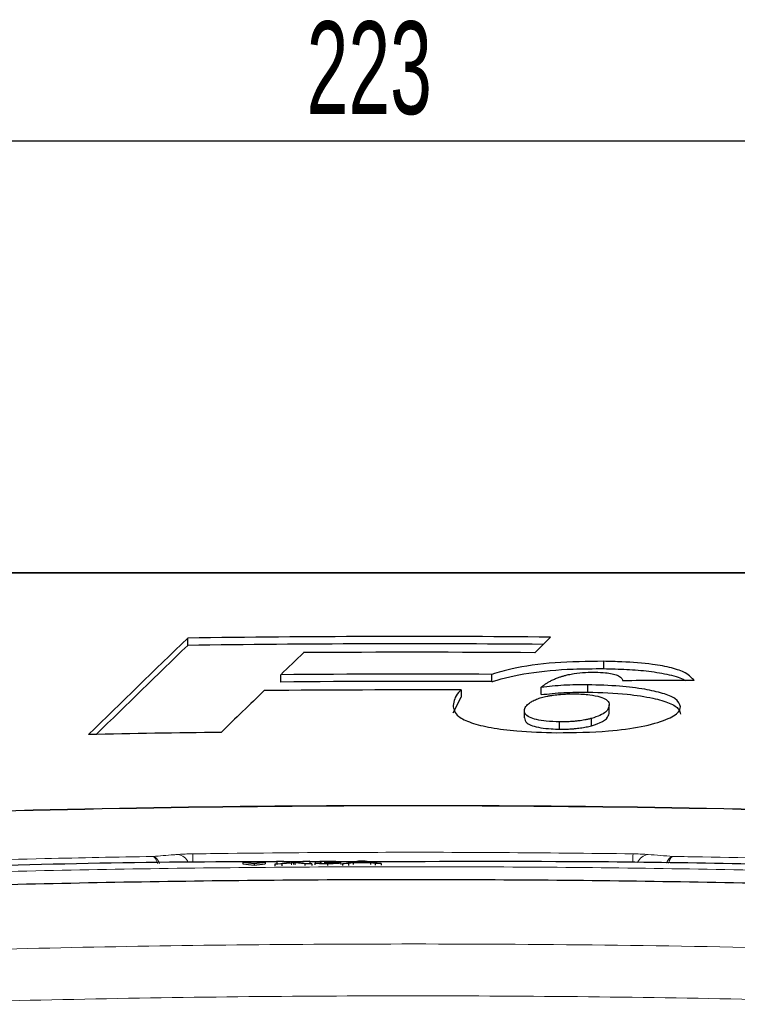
# Paper-space layout 'Blatt5' of a CAD drawing. Header units: millimetres. Extents: x 5 to 418, y 2 to 292.
# Tile 22 of 31: x 209 to 236, y 222 to 260. Entities that reach past the tile are written whole.
import ezdxf

# ---------------------------------------------------------------- set-up
doc = ezdxf.new("R2010")
doc.units = ezdxf.units.MM
doc.layers.add('SLD-0', color=7, linetype='Continuous')
doc.styles.add('SLDTEXTSTYLE0', font='TXT', dxfattribs={"width": 0.605})
doc.dimstyles.new('SLDDIMSTYLE6', dxfattribs={"dimtxt": 3.5, "dimasz": 3.302, "dimexe": 0, "dimexo": 0.0625, "dimgap": 0.875, "dimtad": 1, "dimlfac": 1.5, "dimrnd": 1e-09, "dimzin": 12, "dimdsep": 46, "dimtxsty": 'SLDTEXTSTYLE0', "dimsah": 1, "dimcen": 0.09, "dimadec": 0, "dimazin": 3, "dimtfac": 1, "dimtofl": 0, "dimtmove": 0, "dimatfit": 3, "dimfxl": 1, "dimfrac": 2, "dimtolj": 1, "dimtzin": 12, "dimarcsym": 0})

# ---------------------------------------------------------------- blocks, each defined once
blk = doc.blocks.new('_D_29')
at = {"layer": 'SLD-0'}
for p, q in [((149.356, 124.887), (149.356, 255.974)), ((298.023, 124.887), (298.023, 255.974)), ((149.356, 254.974), (298.023, 254.974))]:
    blk.add_line(p, q, dxfattribs=at)
for points in [[(149.356, 254.974), (152.658, 254.466), (152.658, 255.482)], [(298.023, 254.974), (294.721, 255.482), (294.721, 254.466)]]:
    blk.add_solid(points, dxfattribs=at)
at = {"layer": 'SLD-0', "insert": (219.679, 259.485), "char_height": 3.5, "attachment_point": 1, "style": 'SLDTEXTSTYLE0'}
blk.add_mtext('223', dxfattribs=at)

psp = doc.layouts.new('Blatt5')

# ---------------------------------------------------------------- linework, layer by layer
at = {"color": 7, "linetype": 'Continuous', "lineweight": 25}
for p, q in [((215.1857, 235.9381), (215.1857, 236.2142)), ((228.292, 235.6615), (228.8796, 236.2522)), ((230.8912, 235.062), (230.8912, 235.3381)), ((218.6979, 234.5578), (218.6979, 234.8339)), ((226.673, 234.5713), (226.673, 234.8474)), ((230.2962, 234.1757), (230.2962, 234.4518)), ((225.5044, 234.2566), (225.5044, 233.9805)), ((228.5294, 234.0821), (228.5294, 234.3582)), ((225.2041, 233.3988), (225.5044, 233.9805)), ((231.1015, 233.4152), (231.1015, 233.6913)), ((227.8964, 233.2018), (227.8964, 233.4778)), ((229.2285, 232.778), (229.2285, 233.0541)), ((230.4264, 232.9079), (230.4264, 233.184)), ((218.1138, 227.7621), (217.267, 227.758)), ((217.267, 227.758), (217.6907, 227.7113)), ((217.267, 227.758), (217.2674, 227.6914)), ((217.6907, 227.7113), (218.1138, 227.7621)), ((218.1138, 227.7621), (218.1141, 227.6956)), ((218.4766, 227.6908), (219.043, 227.7484)), ((218.5547, 227.7931), (218.8152, 227.7943)), ((219.043, 227.7484), (218.5547, 227.7931)), ((218.5547, 227.7931), (218.5551, 227.7265)), ((219.5464, 227.7703), (218.7572, 227.7703)), ((218.8152, 227.7943), (219.0829, 227.7698)), ((219.1752, 227.7363), (219.1755, 227.6715)), ((219.6115, 227.6963), (219.2382, 227.7305)), ((219.2625, 227.7707), (219.529, 227.7978)), ((219.7932, 227.7991), (219.3053, 227.7495)), ((219.3053, 227.7495), (219.8723, 227.6976)), ((219.529, 227.7978), (219.7932, 227.7991)), ((219.7932, 227.7991), (219.7935, 227.735)), ((220.2006, 227.7702), (219.7933, 227.7703)), ((220.1969, 227.7736), (220.0003, 227.774)), ((220.0003, 227.774), (220.0006, 227.7258)), ((220.1969, 227.7736), (220.1972, 227.71)), ((220.3525, 227.7483), (220.3727, 227.7601)), ((220.3525, 227.7483), (220.3528, 227.6848)), ((220.4796, 227.7503), (220.4798, 227.7182)), ((221.5702, 227.7702), (220.7423, 227.7702)), ((220.9638, 227.7336), (220.9641, 227.67)), ((221.0294, 227.7032), (221.6376, 227.8081)), ((221.4331, 227.7366), (221.2588, 227.7044)), ((222.0867, 227.7398), (221.4331, 227.7366)), ((221.4331, 227.7366), (221.4334, 227.6725)), ((221.655, 227.7776), (221.4982, 227.7486)), ((221.4982, 227.7486), (222.0216, 227.7512)), ((221.6376, 227.8081), (221.8815, 227.8093)), ((221.655, 227.7776), (221.6551, 227.7494)), ((221.7596, 227.7969), (221.7599, 227.7499)), ((222.0216, 227.7512), (221.8725, 227.7772)), ((221.8815, 227.8093), (222.4908, 227.7104)), ((222.2614, 227.7092), (222.0867, 227.7398)), ((222.0867, 227.7398), (222.0871, 227.6744)), ((217.2674, 227.6914), (217.691, 227.6448)), ((217.6907, 227.7113), (217.691, 227.6448)), ((217.691, 227.6448), (218.1141, 227.6956)), ((218.7404, 227.6921), (218.4766, 227.6908)), ((218.4766, 227.6908), (218.4769, 227.6243)), ((219.103, 227.7289), (218.7404, 227.6921)), ((218.7404, 227.6921), (218.7408, 227.6263)), ((219.8723, 227.6976), (219.6115, 227.6963)), ((219.6115, 227.6963), (219.6118, 227.6323)), ((219.8723, 227.6976), (219.8726, 227.6338)), ((219.9809, 227.7255), (220.1775, 227.7278)), ((219.9809, 227.7255), (219.9812, 227.6619)), ((220.4581, 227.6991), (220.4584, 227.6357)), ((221.2588, 227.7044), (221.0294, 227.7032)), ((221.0294, 227.7032), (221.0297, 227.6395)), ((221.2588, 227.7044), (221.2591, 227.6404)), ((222.4908, 227.7104), (222.2614, 227.7092)), ((222.2614, 227.7092), (222.2617, 227.6434)), ((222.4908, 227.7104), (222.4911, 227.6439))]:
    psp.add_line(p, q, dxfattribs=at)
at = {"color": 7, "linetype": 'Continuous', "lineweight": 18}
for p, q in [((219.2382, 227.7305), (219.2385, 227.6659)), ((221.8725, 227.7772), (221.8726, 227.7505)), ((219.103, 227.7289), (219.1033, 227.664))]:
    psp.add_line(p, q, dxfattribs=at)
at = {"color": 7, "linetype": 'Continuous', "lineweight": 25}
for radius, start, end in [(597.5873, 89.5023721, 90.8153575), (597.3112, 89.5285622, 90.8157344), (596.9919, 89.5582727, 90.3960032), (596.1674, 89.7132603, 90.4797227), (595.8913, 89.7131275, 90.4799449), (595.572, 89.8253963, 90.5400746), (594.0147, 90.6986516, 91.1812514), (591.1958, 87.9778569, 92.0221431)]:
    psp.add_arc((223.6894, -361.3126), radius, start, end, dxfattribs=at)
at = {"color": 7, "linetype": 'Continuous', "lineweight": 18}
for centre, radius, start, end in [((223.6894, -361.3126), 591.2173, 87.9780764, 92.0219236), ((214.7402, 227.5488), 0.5079, 22.8199, 81.4901), ((-146.1036, 222.6648), 361.5255, 0.80576, 0.857318), ((590.5012, 222.7089), 358.5439, 179.142601, 179.193969), ((232.6382, 227.5498), 0.5069, 98.47488, 156.81143)]:
    psp.add_arc(centre, radius, start, end, dxfattribs=at)
at = {"color": 7, "linetype": 'Continuous', "lineweight": 25}
for centre, major_axis, ratio, start_param, end_param in [((6761.3931, -361.3126), (6847.5678, 0), 0.297415, 2.8438126, 2.8456808), ((6758.4133, -361.3126), (6844.4467, 0), 0.297415, 2.8438145, 2.8455388), ((6423.1772, -361.3126), (6507.2259, 0), 0.3038865, 2.8349167, 2.8353575), ((233.3141, -361.3126), (596.0002, 0), 0.9998696, 1.569131, 1.5736483), ((6872.9073, -361.3126), (6956.4722, 0), 0.293914, 2.8460316, 2.8468367)]:
    psp.add_ellipse(centre, major_axis=major_axis, ratio=ratio, start_param=start_param, end_param=end_param, dxfattribs=at)
at = {"color": 7, "linetype": 'Continuous', "lineweight": 18}
for points, knots in [([(244.3889, 238.6643), (242.6848, 238.6644), (239.275, 238.6645), (234.1331, 238.6646), (228.9734, 238.6647), (224.3653, 238.6647), (220.3201, 238.6647), (216.8405, 238.6647), (213.3618, 238.6646), (209.8854, 238.6645), (206.4261, 238.6644), (204.1309, 238.6643), (202.99, 238.6643)], [0, 0, 0, 0, 0.1240156, 0.248154, 0.3726687, 0.4973114, 0.5811585, 0.6650056, 0.7488917, 0.8328946, 0.9169361, 1, 1, 1, 1]), ([(215.3815, 228.0741), (215.8259, 228.08), (218.0479, 228.1098), (221.9283, 228.1368), (227.0228, 228.1322), (230.3392, 228.0934), (231.9974, 228.0741)], [0, 0, 0, 0, 0.0802418, 0.4012121, 0.7005954, 1, 1, 1, 1]), ([(203.1305, 227.7), (203.5747, 227.7152), (205.7957, 227.7911), (209.3756, 227.8929), (212.5119, 227.9517), (213.8707, 227.9772)], [0, 0, 0, 0, 0.1241023, 0.6205161, 1, 1, 1, 1]), ([(213.8707, 227.9772), (214.1322, 227.9978), (214.4471, 228.0226), (214.7621, 228.047), (214.8154, 228.0512)], [0, 0, 0, 0, 0.8306218, 1, 1, 1, 1]), ([(214.0432, 227.7141), (214.0351, 227.7408), (214.0174, 227.7995), (213.9841, 227.8713), (213.9514, 227.9215), (213.9226, 227.9514), (213.9012, 227.9667), (213.8843, 227.974), (213.8749, 227.9764), (213.8712, 227.9771), (213.8707, 227.9772)], [0, 0, 0, 0, 0.1750929, 0.3850262, 0.6019736, 0.7255689, 0.8504519, 0.941583, 0.9919807, 1, 1, 1, 1]), ([(214.1159, 227.7157), (214.1145, 227.7193), (214.1069, 227.7396), (214.0945, 227.7655), (214.0798, 227.7943), (214.0644, 227.8217), (214.0442, 227.8534), (214.0228, 227.8813), (214.0049, 227.9014), (213.9911, 227.9153), (213.9764, 227.9284), (213.9609, 227.9406), (213.9445, 227.9514), (213.9279, 227.9605), (213.9085, 227.9689), (213.8901, 227.9743), (213.8767, 227.9765), (213.8714, 227.9771), (213.8707, 227.9772)], [0, 0, 0, 0, 0.0228574, 0.1268202, 0.1790899, 0.2310848, 0.3355761, 0.4418005, 0.4956398, 0.5498123, 0.6040955, 0.6654908, 0.7270445, 0.789079, 0.8512746, 0.9419053, 0.9920231, 1, 1, 1, 1]), ([(214.8154, 228.0512), (214.8482, 228.0535), (214.9148, 228.0583), (215.0318, 228.0643), (215.1586, 228.0692), (215.2619, 228.0719), (215.337, 228.0734), (215.3666, 228.0738), (215.3815, 228.0741)], [0, 0, 0, 0, 0.2115218, 0.4291605, 0.6407518, 0.8584926, 0.9291367, 1, 1, 1, 1]), ([(231.9974, 228.0741), (232.0871, 228.0722), (232.2665, 228.0686), (232.4543, 228.0591), (232.5416, 228.0528), (232.5635, 228.0512)], [0, 0, 0, 0, 0.42823285, 0.85633782, 1, 1, 1, 1]), ([(232.5635, 228.0512), (232.8772, 228.0267), (233.1921, 228.0022), (233.507, 227.9773), (233.5082, 227.9772)], [0, 0, 0, 0, 0.99604602, 1, 1, 1, 1]), ([(233.5082, 227.9772), (233.5075, 227.9771), (233.5053, 227.9769), (233.4996, 227.9761), (233.4859, 227.9736), (233.4494, 227.9625), (233.3802, 227.9157), (233.3092, 227.8339), (233.278, 227.743), (233.2709, 227.7223)], [0, 0, 0, 0, 0.0082191, 0.0251455, 0.064063, 0.1641432, 0.4399743, 0.8722555, 1, 1, 1, 1]), ([(233.5082, 227.9772), (233.5077, 227.9771), (233.5062, 227.9768), (233.5022, 227.976), (233.4957, 227.9741), (233.4871, 227.9708), (233.4767, 227.9654), (233.4651, 227.9577), (233.4525, 227.9472), (233.4399, 227.9344), (233.4285, 227.9206), (233.4182, 227.9064), (233.4089, 227.8922), (233.3998, 227.8769), (233.3908, 227.8602), (233.3819, 227.8421), (233.3731, 227.8226), (233.3646, 227.802), (233.3539, 227.7738), (233.3447, 227.7472), (233.3388, 227.7262), (233.3374, 227.7211)], [0, 0, 0, 0, 0.00812292, 0.02485725, 0.06332717, 0.11276216, 0.16227491, 0.23005625, 0.29804012, 0.36664871, 0.43547078, 0.48805621, 0.54083963, 0.59372307, 0.64680891, 0.70108318, 0.75547016, 0.81020439, 0.86505746, 0.966688, 1, 1, 1, 1]), ([(233.5082, 227.9772), (233.8789, 227.9708), (236.0271, 227.9336), (239.6075, 227.8521), (242.8164, 227.7469), (244.2483, 227.7)], [0, 0, 0, 0, 0.1035199, 0.5999338, 1, 1, 1, 1]), ([(185.137, 226.4514), (186.0244, 226.5027), (190.4616, 226.7589), (198.4536, 227.1297), (209.1171, 227.4555), (219.7883, 227.6057), (230.4653, 227.5831), (241.1029, 227.3834), (251.6975, 227.0247), (258.7268, 226.6425), (262.2419, 226.4514)], [0, 0, 0, 0, 0.0345653, 0.1728308, 0.3110963, 0.4493987, 0.587812, 0.7262622, 0.8631132, 1, 1, 1, 1]), ([(170.6559, 222.3975), (175.0618, 222.7489), (183.8756, 223.4518), (197.1282, 224.1472), (210.4015, 224.579), (224.4111, 224.7283), (237.128, 224.5696), (248.5449, 224.1983), (257.9434, 223.747), (267.3384, 223.1629), (273.5946, 222.6526), (276.723, 222.3975)], [0, 0, 0, 0, 0.124856, 0.2497693, 0.3748552, 0.4999988, 0.6455286, 0.7340953, 0.8226824, 0.9113309, 1, 1, 1, 1]), ([(276.5527, 220.4489), (272.161, 220.7992), (263.3755, 221.4999), (250.1654, 222.193), (236.9348, 222.6236), (223.6996, 222.7642), (210.4705, 222.6239), (197.25, 222.1946), (184.0297, 221.5018), (175.228, 220.7999), (170.8262, 220.4489)], [0, 0, 0, 0, 0.1248563, 0.2497699, 0.3748561, 0.5, 0.6248563, 0.7497699, 0.8748561, 1, 1, 1, 1])]:
    psp.add_open_spline(points, degree=3, knots=knots, dxfattribs=at)
at = {"color": 7, "linetype": 'Continuous', "lineweight": 25}
for points, knots in [([(203.0122, 238.6874), (206.4591, 238.6874), (213.3671, 238.6874), (223.7495, 238.6874), (234.1084, 238.6874), (240.9426, 238.6874), (244.3667, 238.6874)], [0, 0, 0, 0, 0.2508222, 0.5026819, 0.7508343, 1, 1, 1, 1]), ([(230.8912, 235.3381), (230.2685, 235.3321), (229.0172, 235.32), (227.5663, 235.1098), (226.9149, 234.9184), (226.673, 234.8474)], [0, 0, 0, 0, 0.3837768, 0.7711572, 1, 1, 1, 1]), ([(234.3066, 234.6091), (234.2227, 234.7091), (234.0764, 234.8837), (233.4839, 235.0976), (232.6541, 235.2491), (231.748, 235.3203), (231.1201, 235.3334), (230.8912, 235.3381)], [0, 0, 0, 0, 0.242898, 0.4237478, 0.6045665, 0.8558512, 1, 1, 1, 1]), ([(226.673, 234.5713), (226.6915, 234.5773), (227.0803, 234.7029), (227.9986, 234.9186), (229.5174, 235.0599), (230.5049, 235.0614), (230.8912, 235.062)], [0, 0, 0, 0, 0.0185648, 0.3888439, 0.7609073, 1, 1, 1, 1]), ([(228.5294, 234.3582), (228.5551, 234.3796), (228.6067, 234.4224), (228.6942, 234.4858), (228.7936, 234.5481), (228.8867, 234.5993), (228.9898, 234.6501), (229.0818, 234.6901), (229.1778, 234.7263), (229.2598, 234.7547), (229.354, 234.785), (229.4594, 234.8128), (229.5275, 234.8291), (229.553, 234.8353)], [0, 0, 0, 0, 0.12111781, 0.24242274, 0.36411108, 0.48611501, 0.54921687, 0.67566539, 0.73916091, 0.78774765, 0.86895017, 0.95074673, 1, 1, 1, 1]), ([(229.553, 234.8353), (229.6255, 234.8501), (229.8195, 234.8897), (230.171, 234.9272), (230.4518, 234.9289), (230.5747, 234.9296)], [0, 0, 0, 0, 0.25122198, 0.67217805, 1, 1, 1, 1]), ([(230.5747, 234.9296), (230.7053, 234.9257), (230.9333, 234.9189), (231.2218, 234.8735), (231.4405, 234.8062), (231.5632, 234.713), (231.5971, 234.6431), (231.6143, 234.6075)], [0, 0, 0, 0, 0.2181803, 0.3806491, 0.5437188, 0.7674666, 1, 1, 1, 1]), ([(230.8912, 235.062), (231.1818, 235.0551), (231.7613, 235.0412), (232.6252, 234.9725), (233.386, 234.8415), (233.8551, 234.707), (233.962, 234.6201), (233.9758, 234.6089)], [0, 0, 0, 0, 0.237619, 0.473903, 0.7180087, 0.9635523, 1, 1, 1, 1]), ([(230.2962, 234.4518), (230.1432, 234.452), (229.837, 234.4525), (229.2315, 234.4316), (228.8098, 234.3875), (228.5294, 234.3582)], [0, 0, 0, 0, 0.25056736, 0.50164579, 1, 1, 1, 1]), ([(233.7938, 233.6189), (233.7579, 233.7254), (233.6961, 233.9085), (233.1424, 234.1373), (232.4167, 234.2991), (231.4485, 234.4206), (230.7001, 234.4409), (230.2962, 234.4518)], [0, 0, 0, 0, 0.2335403, 0.4017202, 0.5694332, 0.7676612, 1, 1, 1, 1]), ([(225.5044, 234.2566), (225.4705, 234.2241), (225.2731, 234.0351), (225.2354, 233.8381), (225.2041, 233.6749)], [0, 0, 0, 0, 0.1717276, 1, 1, 1, 1]), ([(227.8964, 233.4778), (227.899, 233.5043), (227.9044, 233.5575), (227.9423, 233.6235), (228.0099, 233.7025), (228.0891, 233.7685), (228.193, 233.8328), (228.2672, 233.872), (228.3527, 233.9099), (228.4451, 233.9439), (228.5723, 233.9836), (228.7134, 234.0171), (228.8712, 234.0447), (229.0364, 234.0691), (229.2114, 234.0887), (229.3818, 234.1018), (229.5309, 234.1101), (229.6707, 234.1131), (229.7761, 234.1133), (229.8114, 234.1134)], [0, 0, 0, 0, 0.08751001, 0.17548411, 0.22048627, 0.35624735, 0.40440568, 0.45272159, 0.50168964, 0.55096665, 0.59162009, 0.67403767, 0.7159781, 0.75658991, 0.83863296, 0.88015362, 0.9098414, 0.96979308, 1, 1, 1, 1]), ([(228.5294, 234.0821), (228.6681, 234.0978), (228.9457, 234.1291), (229.532, 234.1714), (229.991, 234.174), (230.2962, 234.1757)], [0, 0, 0, 0, 0.250567, 0.5016468, 1, 1, 1, 1]), ([(229.8114, 234.1134), (230.0016, 234.1056), (230.3543, 234.0912), (230.7649, 234.0041), (231.0283, 233.885), (231.0954, 233.7761), (231.1003, 233.7076), (231.1015, 233.6913)], [0, 0, 0, 0, 0.24663718, 0.45763638, 0.65316186, 0.91726781, 1, 1, 1, 1]), ([(230.2962, 234.1757), (230.8012, 234.1599), (231.6763, 234.1326), (232.7304, 233.9665), (233.4162, 233.768), (233.7511, 233.5502), (233.7808, 233.4062), (233.7938, 233.3428)], [0, 0, 0, 0, 0.2894623, 0.5015356, 0.6800704, 0.8591323, 1, 1, 1, 1]), ([(225.2041, 233.6749), (225.2303, 233.534), (225.2732, 233.3032), (225.8473, 233.0124), (226.6264, 232.8226), (227.7369, 232.6809), (228.6036, 232.657), (229.1103, 232.643)], [0, 0, 0, 0, 0.2577792, 0.422516, 0.5870403, 0.7585544, 1, 1, 1, 1]), ([(231.1015, 233.6913), (231.0791, 233.6), (231.0453, 233.4626), (230.7669, 233.2924), (230.5417, 233.2207), (230.4264, 233.184)], [0, 0, 0, 0, 0.49208251, 0.74009912, 1, 1, 1, 1]), ([(229.2285, 233.0541), (229.0559, 233.0599), (228.7401, 233.0706), (228.3425, 233.138), (228.0482, 233.2343), (227.9144, 233.3545), (227.9021, 233.4389), (227.8964, 233.4778)], [0, 0, 0, 0, 0.2189956, 0.4008855, 0.5829924, 0.8075343, 1, 1, 1, 1]), ([(229.1103, 232.643), (229.7785, 232.6524), (230.924, 232.6684), (232.362, 232.8615), (233.2586, 233.1176), (233.7362, 233.384), (233.7779, 233.5541), (233.7938, 233.6189)], [0, 0, 0, 0, 0.2923013, 0.501145, 0.7100044, 0.88957, 1, 1, 1, 1]), ([(230.4264, 232.9079), (230.5355, 232.9424), (230.8308, 233.0358), (231.0658, 233.2138), (231.0905, 233.3531), (231.1015, 233.4152)], [0, 0, 0, 0, 0.2451775, 0.6633258, 1, 1, 1, 1]), ([(227.8964, 233.2018), (227.9104, 233.1358), (227.9322, 233.033), (228.1811, 232.9052), (228.5051, 232.8298), (228.8716, 232.7867), (229.1203, 232.7807), (229.2285, 232.778)], [0, 0, 0, 0, 0.3223428, 0.5021898, 0.6826516, 0.8619535, 1, 1, 1, 1]), ([(230.4264, 233.184), (230.4068, 233.179), (230.3481, 233.1638), (230.2662, 233.1444), (230.1636, 233.1241), (230.063, 233.1074), (229.9412, 233.0902), (229.8117, 233.0756), (229.6938, 233.0665), (229.5743, 233.0602), (229.4642, 233.0556), (229.3422, 233.0537), (229.2665, 233.054), (229.2285, 233.0541)], [0, 0, 0, 0, 0.0623382, 0.187199, 0.2499098, 0.3524756, 0.4560755, 0.5613924, 0.668223, 0.7297464, 0.8327776, 0.9160938, 1, 1, 1, 1]), ([(229.2285, 232.778), (229.2567, 232.7779), (229.3416, 232.7776), (229.4549, 232.7792), (229.5673, 232.7839), (229.6721, 232.7891), (229.786, 232.7973), (229.9053, 232.8098), (230.015, 232.8243), (230.1246, 232.8411), (230.2317, 232.8609), (230.3319, 232.8835), (230.3949, 232.8998), (230.4264, 232.9079)], [0, 0, 0, 0, 0.0623652, 0.187506, 0.2505152, 0.315537, 0.4247239, 0.5135426, 0.6032508, 0.7010308, 0.7996313, 0.8994654, 1, 1, 1, 1]), ([(218.5548, 227.7703), (217.9341, 227.7711), (212.6299, 227.7779), (207.3275, 227.6155), (202.6457, 227.4721)], [0, 0, 0, 0, 0.11703551, 1, 1, 1, 1]), ([(219.0829, 227.7698), (219.1001, 227.7682), (219.1241, 227.7659), (219.1536, 227.7628), (219.1595, 227.7613), (219.1625, 227.7605)], [0, 0, 0, 0, 0.5612769, 0.7817626, 1, 1, 1, 1]), ([(219.1752, 227.7363), (219.1616, 227.7349), (219.1374, 227.7324), (219.1135, 227.73), (219.103, 227.7289)], [0, 0, 0, 0, 0.5600016, 1, 1, 1, 1]), ([(219.1625, 227.7605), (219.1811, 227.7624), (219.2145, 227.7658), (219.2478, 227.7692), (219.2625, 227.7707)], [0, 0, 0, 0, 0.5599999, 1, 1, 1, 1]), ([(219.2382, 227.7305), (219.2264, 227.7316), (219.2053, 227.7335), (219.1844, 227.7354), (219.1752, 227.7363)], [0, 0, 0, 0, 0.55999976, 1, 1, 1, 1]), ([(220.0003, 227.774), (220.0154, 227.778), (220.0456, 227.7861), (220.1611, 227.7955), (220.3043, 227.8009), (220.4005, 227.8018), (220.4486, 227.8023)], [0, 0, 0, 0, 0.2802532, 0.5595228, 0.7795924, 1, 1, 1, 1]), ([(220.4548, 227.7906), (220.4187, 227.7902), (220.3464, 227.7894), (220.2616, 227.7849), (220.2148, 227.7792), (220.2029, 227.7755), (220.1969, 227.7736)], [0, 0, 0, 0, 0.2800014, 0.5591308, 0.7793201, 1, 1, 1, 1]), ([(220.4796, 227.7503), (220.4555, 227.75), (220.4125, 227.7496), (220.3708, 227.7487), (220.3525, 227.7483)], [0, 0, 0, 0, 0.5597721, 1, 1, 1, 1]), ([(220.3727, 227.7601), (220.3779, 227.7601), (220.3873, 227.7601), (220.3968, 227.7601), (220.4009, 227.7601)], [0, 0, 0, 0, 0.5600031, 1, 1, 1, 1]), ([(220.4009, 227.7601), (220.4398, 227.7605), (220.5175, 227.7614), (220.6177, 227.7651), (220.6813, 227.7709), (220.686, 227.7751), (220.6884, 227.7771)], [0, 0, 0, 0, 0.2806803, 0.5609514, 0.7800568, 1, 1, 1, 1]), ([(220.4486, 227.8023), (220.5095, 227.8022), (220.6311, 227.802), (220.7788, 227.7964), (220.8681, 227.788), (220.8793, 227.7817), (220.8849, 227.7785)], [0, 0, 0, 0, 0.2801842, 0.5598553, 0.7799999, 1, 1, 1, 1]), ([(220.6884, 227.7771), (220.6845, 227.7794), (220.6769, 227.7838), (220.6121, 227.7884), (220.534, 227.7906), (220.4813, 227.7906), (220.4548, 227.7906)], [0, 0, 0, 0, 0.27946, 0.5589523, 0.7792553, 1, 1, 1, 1]), ([(220.9638, 227.7336), (220.9549, 227.7287), (220.937, 227.7189), (220.7975, 227.7076), (220.6302, 227.7008), (220.5155, 227.6997), (220.4581, 227.6991)], [0, 0, 0, 0, 0.2794007, 0.5590642, 0.7793783, 1, 1, 1, 1]), ([(220.4651, 227.7109), (220.5104, 227.7114), (220.6011, 227.7124), (220.7022, 227.7185), (220.7592, 227.7256), (220.7645, 227.7303), (220.7672, 227.7327)], [0, 0, 0, 0, 0.2798831, 0.5589932, 0.779319, 1, 1, 1, 1]), ([(220.7672, 227.7327), (220.7628, 227.7355), (220.7541, 227.7411), (220.6767, 227.7471), (220.5798, 227.7503), (220.513, 227.7503), (220.4796, 227.7503)], [0, 0, 0, 0, 0.2797467, 0.5591709, 0.7794436, 1, 1, 1, 1]), ([(220.8849, 227.7785), (220.8815, 227.7761), (220.8745, 227.7712), (220.808, 227.7631), (220.7259, 227.7595), (220.6759, 227.7573)], [0, 0, 0, 0, 0.2804963, 0.5610033, 1, 1, 1, 1]), ([(220.6759, 227.7573), (220.7221, 227.7565), (220.8146, 227.7549), (220.9091, 227.7486), (220.9575, 227.7411), (220.9617, 227.7361), (220.9638, 227.7336)], [0, 0, 0, 0, 0.2798072, 0.5591854, 0.7794082, 1, 1, 1, 1]), ([(221.7596, 227.7969), (221.745, 227.7932), (221.719, 227.7866), (221.6745, 227.7804), (221.655, 227.7776)], [0, 0, 0, 0, 0.5599146, 1, 1, 1, 1]), ([(221.8725, 227.7772), (221.8513, 227.7809), (221.8136, 227.7875), (221.7761, 227.7941), (221.7596, 227.7969)], [0, 0, 0, 0, 0.56000207, 1, 1, 1, 1]), ([(244.7331, 227.4721), (244.511, 227.4791), (243.4005, 227.5142), (238.7356, 227.6471), (231.3645, 227.8056), (224.8812, 227.7812), (221.9536, 227.7702)], [0, 0, 0, 0, 0.0292618, 0.1463091, 0.6145127, 1, 1, 1, 1]), ([(220.4581, 227.6991), (220.3912, 227.6992), (220.2577, 227.6994), (220.1026, 227.7062), (220.0072, 227.7154), (219.9897, 227.7221), (219.9809, 227.7255)], [0, 0, 0, 0, 0.2799105, 0.5592491, 0.7794763, 1, 1, 1, 1]), ([(220.1775, 227.7278), (220.1876, 227.7252), (220.2077, 227.7201), (220.2721, 227.7138), (220.3684, 227.7109), (220.4328, 227.7109), (220.4651, 227.7109)], [0, 0, 0, 0, 0.2808811, 0.5600727, 0.7796532, 1, 1, 1, 1]), ([(262.7716, 225.8699), (261.8844, 225.9244), (257.4482, 226.1971), (249.4573, 226.5929), (238.7945, 226.9439), (228.123, 227.1106), (217.4449, 227.096), (206.6293, 226.8921), (195.6805, 226.5084), (188.2987, 226.0827), (184.6073, 225.8699)], [0, 0, 0, 0, 0.0340943, 0.170476, 0.3068577, 0.4432794, 0.5798212, 0.7164031, 0.8581791, 1, 1, 1, 1])]:
    psp.add_open_spline(points, degree=3, knots=knots, dxfattribs=at)

# ---------------------------------------------------------------- dimensions: what is measured, and where the dimension line sits
at = {"layer": 'SLD-0'}
dim = psp.add_linear_dim(base=(298.0228, 254.9736), p1=(149.3561, 124.8874), p2=(298.0228, 124.8874), dimstyle='SLDDIMSTYLE6', dxfattribs=at)
dim.commit()
dim.dimension.update_dxf_attribs({"geometry": '_D_29', "text_midpoint": (223.6894, 254.9736), "dimtype": 160})

doc.saveas('drawing.dxf')
